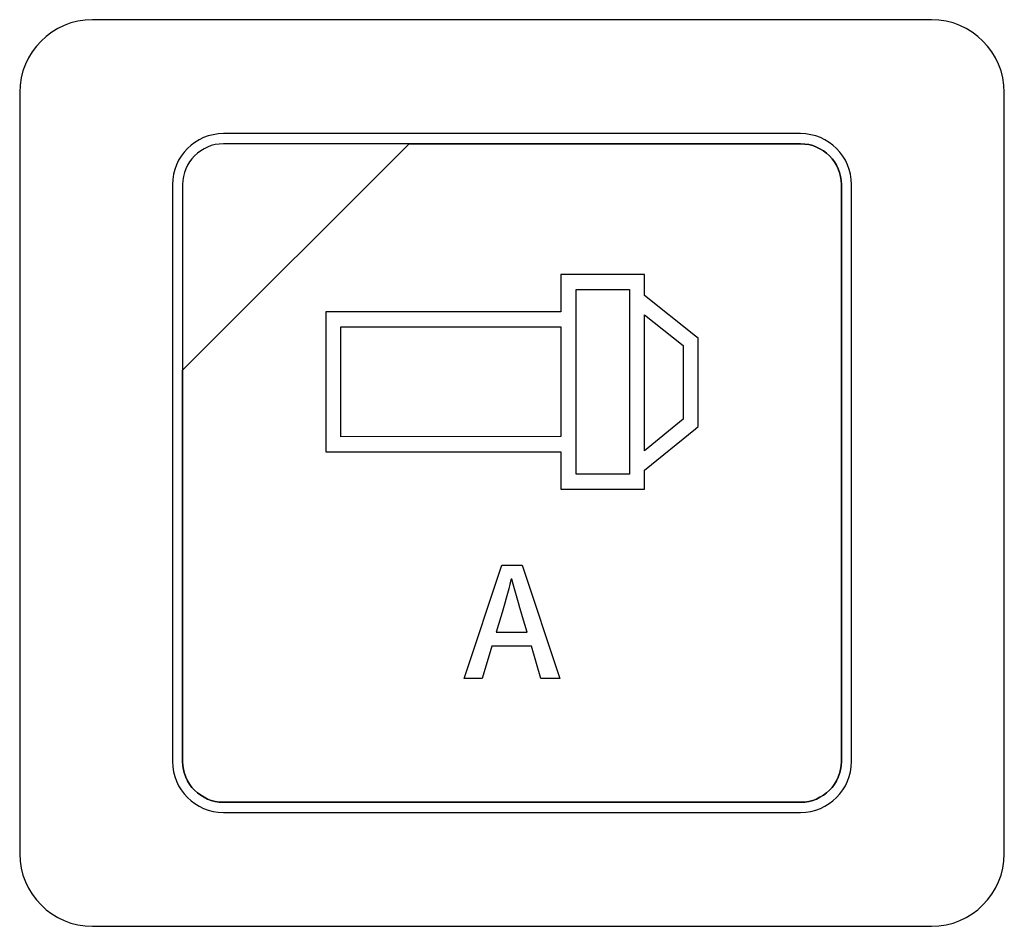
# Model space of a CAD drawing. Header units: millimetres. Extents: x 7146 to 9108, y -1574 to -663.
# Tile 106 of 256: x 7349 to 7369, y -1205 to -1187. Entities that reach past the tile are written whole.
import ezdxf

# ---------------------------------------------------------------- set-up
doc = ezdxf.new("R2010")
doc.units = ezdxf.units.MM
doc.header["$LTSCALE"] = 3

msp = doc.modelspace()

# ---------------------------------------------------------------- linework, layer by layer
at = {"linetype": 'Continuous', "lineweight": 30}
for points, knots in [([(7350.687, -1186.67), (7350.687, -1186.67), (7367.987, -1186.67), (7367.987, -1186.67), (7367.987, -1186.67), (7368.812, -1186.67), (7369.487, -1187.345), (7369.487, -1188.17), (7369.487, -1188.17), (7369.487, -1188.17), (7369.487, -1203.87), (7369.487, -1203.87), (7369.487, -1203.87), (7369.487, -1204.695), (7368.812, -1205.37), (7367.987, -1205.37), (7367.987, -1205.37), (7367.987, -1205.37), (7350.687, -1205.37), (7350.687, -1205.37), (7350.687, -1205.37), (7349.862, -1205.37), (7349.187, -1204.695), (7349.187, -1203.87), (7349.187, -1203.87), (7349.187, -1203.87), (7349.187, -1188.17), (7349.187, -1188.17), (7349.187, -1188.17), (7349.187, -1187.345), (7349.862, -1186.67), (7350.687, -1186.67)], [0, 0, 0, 0, 0.111111, 0.111111, 0.111111, 0.111111, 0.222222, 0.222222, 0.222222, 0.222222, 0.333333, 0.333333, 0.333333, 0.333333, 0.444444, 0.444444, 0.444444, 0.444444, 0.555556, 0.555556, 0.555556, 0.555556, 0.666667, 0.666667, 0.666667, 0.666667, 0.777778, 0.777778, 0.777778, 0.777778, 1, 1, 1, 1]), ([(7350.687, -1186.67), (7350.687, -1186.67), (7367.987, -1186.67), (7367.987, -1186.67), (7367.987, -1186.67), (7368.812, -1186.67), (7369.487, -1187.345), (7369.487, -1188.17), (7369.487, -1188.17), (7369.487, -1188.17), (7369.487, -1203.87), (7369.487, -1203.87), (7369.487, -1203.87), (7369.487, -1204.695), (7368.812, -1205.37), (7367.987, -1205.37), (7367.987, -1205.37), (7367.987, -1205.37), (7350.687, -1205.37), (7350.687, -1205.37), (7350.687, -1205.37), (7349.862, -1205.37), (7349.187, -1204.695), (7349.187, -1203.87), (7349.187, -1203.87), (7349.187, -1203.87), (7349.187, -1188.17), (7349.187, -1188.17), (7349.187, -1188.17), (7349.187, -1187.345), (7349.862, -1186.67), (7350.687, -1186.67)], [0, 0, 0, 0, 0.111111, 0.111111, 0.111111, 0.111111, 0.222222, 0.222222, 0.222222, 0.222222, 0.333333, 0.333333, 0.333333, 0.333333, 0.444444, 0.444444, 0.444444, 0.444444, 0.555556, 0.555556, 0.555556, 0.555556, 0.666667, 0.666667, 0.666667, 0.666667, 0.777778, 0.777778, 0.777778, 0.777778, 1, 1, 1, 1]), ([(7353.387, -1189.02), (7353.387, -1189.02), (7365.287, -1189.02), (7365.287, -1189.02), (7365.287, -1189.02), (7365.865, -1189.02), (7366.337, -1189.492), (7366.337, -1190.07), (7366.337, -1190.07), (7366.337, -1190.07), (7366.337, -1201.97), (7366.337, -1201.97), (7366.337, -1201.97), (7366.337, -1202.547), (7365.865, -1203.02), (7365.287, -1203.02), (7365.287, -1203.02), (7365.287, -1203.02), (7353.387, -1203.02), (7353.387, -1203.02), (7353.387, -1203.02), (7352.809, -1203.02), (7352.337, -1202.547), (7352.337, -1201.97), (7352.337, -1201.97), (7352.337, -1201.97), (7352.337, -1190.07), (7352.337, -1190.07), (7352.337, -1190.07), (7352.337, -1189.492), (7352.809, -1189.02), (7353.387, -1189.02)], [0, 0, 0, 0, 0.111111, 0.111111, 0.111111, 0.111111, 0.222222, 0.222222, 0.222222, 0.222222, 0.333333, 0.333333, 0.333333, 0.333333, 0.444444, 0.444444, 0.444444, 0.444444, 0.555556, 0.555556, 0.555556, 0.555556, 0.666667, 0.666667, 0.666667, 0.666667, 0.777778, 0.777778, 0.777778, 0.777778, 1, 1, 1, 1]), ([(7353.387, -1189.02), (7353.387, -1189.02), (7365.287, -1189.02), (7365.287, -1189.02), (7365.287, -1189.02), (7365.865, -1189.02), (7366.337, -1189.492), (7366.337, -1190.07), (7366.337, -1190.07), (7366.337, -1190.07), (7366.337, -1201.97), (7366.337, -1201.97), (7366.337, -1201.97), (7366.337, -1202.547), (7365.865, -1203.02), (7365.287, -1203.02), (7365.287, -1203.02), (7365.287, -1203.02), (7353.387, -1203.02), (7353.387, -1203.02), (7353.387, -1203.02), (7352.809, -1203.02), (7352.337, -1202.547), (7352.337, -1201.97), (7352.337, -1201.97), (7352.337, -1201.97), (7352.337, -1190.07), (7352.337, -1190.07), (7352.337, -1190.07), (7352.337, -1189.492), (7352.809, -1189.02), (7353.387, -1189.02)], [0, 0, 0, 0, 0.111111, 0.111111, 0.111111, 0.111111, 0.222222, 0.222222, 0.222222, 0.222222, 0.333333, 0.333333, 0.333333, 0.333333, 0.444444, 0.444444, 0.444444, 0.444444, 0.555556, 0.555556, 0.555556, 0.555556, 0.666667, 0.666667, 0.666667, 0.666667, 0.777778, 0.777778, 0.777778, 0.777778, 1, 1, 1, 1]), ([(7353.387, -1189.02), (7353.387, -1189.02), (7365.287, -1189.02), (7365.287, -1189.02), (7365.287, -1189.02), (7365.864, -1189.02), (7366.337, -1189.492), (7366.337, -1190.07), (7366.337, -1190.07), (7366.337, -1190.07), (7366.337, -1201.97), (7366.337, -1201.97), (7366.337, -1201.97), (7366.337, -1202.547), (7365.864, -1203.02), (7365.287, -1203.02), (7365.287, -1203.02), (7365.287, -1203.02), (7353.387, -1203.02), (7353.387, -1203.02), (7353.387, -1203.02), (7352.809, -1203.02), (7352.337, -1202.547), (7352.337, -1201.97), (7352.337, -1201.97), (7352.337, -1201.97), (7352.337, -1190.07), (7352.337, -1190.07), (7352.337, -1190.07), (7352.337, -1189.492), (7352.809, -1189.02), (7353.387, -1189.02)], [0, 0, 0, 0, 0.111111, 0.111111, 0.111111, 0.111111, 0.222222, 0.222222, 0.222222, 0.222222, 0.333333, 0.333333, 0.333333, 0.333333, 0.444444, 0.444444, 0.444444, 0.444444, 0.555556, 0.555556, 0.555556, 0.555556, 0.666667, 0.666667, 0.666667, 0.666667, 0.777778, 0.777778, 0.777778, 0.777778, 1, 1, 1, 1]), ([(7353.387, -1189.02), (7353.387, -1189.02), (7365.287, -1189.02), (7365.287, -1189.02), (7365.287, -1189.02), (7365.864, -1189.02), (7366.337, -1189.492), (7366.337, -1190.07), (7366.337, -1190.07), (7366.337, -1190.07), (7366.337, -1201.97), (7366.337, -1201.97), (7366.337, -1201.97), (7366.337, -1202.547), (7365.864, -1203.02), (7365.287, -1203.02), (7365.287, -1203.02), (7365.287, -1203.02), (7353.387, -1203.02), (7353.387, -1203.02), (7353.387, -1203.02), (7352.809, -1203.02), (7352.337, -1202.547), (7352.337, -1201.97), (7352.337, -1201.97), (7352.337, -1201.97), (7352.337, -1190.07), (7352.337, -1190.07), (7352.337, -1190.07), (7352.337, -1189.492), (7352.809, -1189.02), (7353.387, -1189.02)], [0, 0, 0, 0, 0.111111, 0.111111, 0.111111, 0.111111, 0.222222, 0.222222, 0.222222, 0.222222, 0.333333, 0.333333, 0.333333, 0.333333, 0.444444, 0.444444, 0.444444, 0.444444, 0.555556, 0.555556, 0.555556, 0.555556, 0.666667, 0.666667, 0.666667, 0.666667, 0.777778, 0.777778, 0.777778, 0.777778, 1, 1, 1, 1]), ([(7353.387, -1189.23), (7353.387, -1189.23), (7357.218, -1189.23), (7357.218, -1189.23), (7357.218, -1189.23), (7357.218, -1189.23), (7352.547, -1193.9), (7352.547, -1193.9), (7352.547, -1193.9), (7352.547, -1193.9), (7352.547, -1190.07), (7352.547, -1190.07), (7352.547, -1190.07), (7352.547, -1189.608), (7352.925, -1189.23), (7353.387, -1189.23)], [0, 0, 0, 0, 0.2, 0.2, 0.2, 0.2, 0.4, 0.4, 0.4, 0.4, 0.6, 0.6, 0.6, 0.6, 1, 1, 1, 1]), ([(7357.218, -1189.23), (7357.218, -1189.23), (7357.23, -1189.23), (7357.23, -1189.23), (7357.23, -1189.23), (7357.23, -1189.23), (7365.287, -1189.23), (7365.287, -1189.23), (7365.287, -1189.23), (7365.749, -1189.23), (7366.127, -1189.608), (7366.127, -1190.07), (7366.127, -1190.07), (7366.127, -1190.07), (7366.127, -1201.97), (7366.127, -1201.97), (7366.127, -1201.97), (7366.127, -1202.432), (7365.749, -1202.81), (7365.287, -1202.81), (7365.287, -1202.81), (7365.287, -1202.81), (7353.387, -1202.81), (7353.387, -1202.81), (7353.387, -1202.81), (7352.925, -1202.81), (7352.547, -1202.432), (7352.547, -1201.97), (7352.547, -1201.97), (7352.547, -1201.97), (7352.547, -1193.99), (7352.547, -1193.99), (7352.547, -1193.99), (7352.547, -1193.99), (7352.547, -1193.9), (7352.547, -1193.9), (7352.547, -1193.9), (7352.547, -1193.9), (7357.218, -1189.23), (7357.218, -1189.23)], [0, 0, 0, 0, 0.090909, 0.090909, 0.090909, 0.090909, 0.181818, 0.181818, 0.181818, 0.181818, 0.272727, 0.272727, 0.272727, 0.272727, 0.363636, 0.363636, 0.363636, 0.363636, 0.454545, 0.454545, 0.454545, 0.454545, 0.545455, 0.545455, 0.545455, 0.545455, 0.636364, 0.636364, 0.636364, 0.636364, 0.727273, 0.727273, 0.727273, 0.727273, 0.818182, 0.818182, 0.818182, 0.818182, 1, 1, 1, 1]), ([(7366.127, -1201.97), (7366.127, -1201.97), (7366.127, -1190.07), (7366.127, -1190.07), (7366.127, -1190.07), (7366.127, -1189.608), (7365.749, -1189.23), (7365.287, -1189.23), (7365.287, -1189.23), (7365.287, -1189.23), (7357.23, -1189.23), (7357.23, -1189.23), (7357.23, -1189.23), (7357.23, -1189.23), (7357.218, -1189.23), (7357.218, -1189.23), (7357.218, -1189.23), (7357.218, -1189.23), (7352.547, -1193.9), (7352.547, -1193.9), (7352.547, -1193.9), (7352.547, -1193.9), (7352.547, -1193.99), (7352.547, -1193.99), (7352.547, -1193.99), (7352.547, -1193.99), (7352.547, -1201.97), (7352.547, -1201.97), (7352.547, -1201.97), (7352.547, -1202.432), (7352.925, -1202.81), (7353.387, -1202.81), (7353.387, -1202.81), (7353.387, -1202.81), (7365.287, -1202.81), (7365.287, -1202.81), (7365.287, -1202.81), (7365.749, -1202.81), (7366.127, -1202.432), (7366.127, -1201.97)], [0, 0, 0, 0, 0.090909, 0.090909, 0.090909, 0.090909, 0.181818, 0.181818, 0.181818, 0.181818, 0.272727, 0.272727, 0.272727, 0.272727, 0.363636, 0.363636, 0.363636, 0.363636, 0.454545, 0.454545, 0.454545, 0.454545, 0.545455, 0.545455, 0.545455, 0.545455, 0.636364, 0.636364, 0.636364, 0.636364, 0.727273, 0.727273, 0.727273, 0.727273, 0.818182, 0.818182, 0.818182, 0.818182, 1, 1, 1, 1]), ([(7353.387, -1189.23), (7353.387, -1189.23), (7357.218, -1189.23), (7357.218, -1189.23), (7357.218, -1189.23), (7357.218, -1189.23), (7352.547, -1193.9), (7352.547, -1193.9), (7352.547, -1193.9), (7352.547, -1193.9), (7352.547, -1190.07), (7352.547, -1190.07), (7352.547, -1190.07), (7352.547, -1189.608), (7352.925, -1189.23), (7353.387, -1189.23)], [0, 0, 0, 0, 0.2, 0.2, 0.2, 0.2, 0.4, 0.4, 0.4, 0.4, 0.6, 0.6, 0.6, 0.6, 1, 1, 1, 1]), ([(7357.218, -1189.23), (7357.218, -1189.23), (7357.23, -1189.23), (7357.23, -1189.23), (7357.23, -1189.23), (7357.23, -1189.23), (7365.287, -1189.23), (7365.287, -1189.23), (7365.287, -1189.23), (7365.749, -1189.23), (7366.127, -1189.608), (7366.127, -1190.07), (7366.127, -1190.07), (7366.127, -1190.07), (7366.127, -1201.97), (7366.127, -1201.97), (7366.127, -1201.97), (7366.127, -1202.432), (7365.749, -1202.81), (7365.287, -1202.81), (7365.287, -1202.81), (7365.287, -1202.81), (7353.387, -1202.81), (7353.387, -1202.81), (7353.387, -1202.81), (7352.925, -1202.81), (7352.547, -1202.432), (7352.547, -1201.97), (7352.547, -1201.97), (7352.547, -1201.97), (7352.547, -1193.99), (7352.547, -1193.99), (7352.547, -1193.99), (7352.547, -1193.99), (7352.547, -1193.9), (7352.547, -1193.9), (7352.547, -1193.9), (7352.547, -1193.9), (7357.218, -1189.23), (7357.218, -1189.23)], [0, 0, 0, 0, 0.090909, 0.090909, 0.090909, 0.090909, 0.181818, 0.181818, 0.181818, 0.181818, 0.272727, 0.272727, 0.272727, 0.272727, 0.363636, 0.363636, 0.363636, 0.363636, 0.454545, 0.454545, 0.454545, 0.454545, 0.545455, 0.545455, 0.545455, 0.545455, 0.636364, 0.636364, 0.636364, 0.636364, 0.727273, 0.727273, 0.727273, 0.727273, 0.818182, 0.818182, 0.818182, 0.818182, 1, 1, 1, 1]), ([(7366.127, -1201.97), (7366.127, -1201.97), (7366.127, -1190.07), (7366.127, -1190.07), (7366.127, -1190.07), (7366.127, -1189.608), (7365.749, -1189.23), (7365.287, -1189.23), (7365.287, -1189.23), (7365.287, -1189.23), (7357.23, -1189.23), (7357.23, -1189.23), (7357.23, -1189.23), (7357.23, -1189.23), (7357.218, -1189.23), (7357.218, -1189.23), (7357.218, -1189.23), (7357.218, -1189.23), (7352.547, -1193.9), (7352.547, -1193.9), (7352.547, -1193.9), (7352.547, -1193.9), (7352.547, -1193.99), (7352.547, -1193.99), (7352.547, -1193.99), (7352.547, -1193.99), (7352.547, -1201.97), (7352.547, -1201.97), (7352.547, -1201.97), (7352.547, -1202.432), (7352.925, -1202.81), (7353.387, -1202.81), (7353.387, -1202.81), (7353.387, -1202.81), (7365.287, -1202.81), (7365.287, -1202.81), (7365.287, -1202.81), (7365.749, -1202.81), (7366.127, -1202.432), (7366.127, -1201.97)], [0, 0, 0, 0, 0.090909, 0.090909, 0.090909, 0.090909, 0.181818, 0.181818, 0.181818, 0.181818, 0.272727, 0.272727, 0.272727, 0.272727, 0.363636, 0.363636, 0.363636, 0.363636, 0.454545, 0.454545, 0.454545, 0.454545, 0.545455, 0.545455, 0.545455, 0.545455, 0.636364, 0.636364, 0.636364, 0.636364, 0.727273, 0.727273, 0.727273, 0.727273, 0.818182, 0.818182, 0.818182, 0.818182, 1, 1, 1, 1]), ([(7353.387, -1189.23), (7353.387, -1189.23), (7357.218, -1189.23), (7357.218, -1189.23), (7357.218, -1189.23), (7357.218, -1189.23), (7352.547, -1193.9), (7352.547, -1193.9), (7352.547, -1193.9), (7352.547, -1193.9), (7352.547, -1190.07), (7352.547, -1190.07), (7352.547, -1190.07), (7352.547, -1189.608), (7352.925, -1189.23), (7353.387, -1189.23)], [0, 0, 0, 0, 0.2, 0.2, 0.2, 0.2, 0.4, 0.4, 0.4, 0.4, 0.6, 0.6, 0.6, 0.6, 1, 1, 1, 1]), ([(7357.218, -1189.23), (7357.218, -1189.23), (7357.23, -1189.23), (7357.23, -1189.23), (7357.23, -1189.23), (7357.23, -1189.23), (7365.287, -1189.23), (7365.287, -1189.23), (7365.287, -1189.23), (7365.749, -1189.23), (7366.127, -1189.608), (7366.127, -1190.07), (7366.127, -1190.07), (7366.127, -1190.07), (7366.127, -1201.97), (7366.127, -1201.97), (7366.127, -1201.97), (7366.127, -1202.432), (7365.749, -1202.81), (7365.287, -1202.81), (7365.287, -1202.81), (7365.287, -1202.81), (7353.387, -1202.81), (7353.387, -1202.81), (7353.387, -1202.81), (7352.925, -1202.81), (7352.547, -1202.432), (7352.547, -1201.97), (7352.547, -1201.97), (7352.547, -1201.97), (7352.547, -1193.99), (7352.547, -1193.99), (7352.547, -1193.99), (7352.547, -1193.99), (7352.547, -1193.9), (7352.547, -1193.9), (7352.547, -1193.9), (7352.547, -1193.9), (7357.218, -1189.23), (7357.218, -1189.23)], [0, 0, 0, 0, 0.090909, 0.090909, 0.090909, 0.090909, 0.181818, 0.181818, 0.181818, 0.181818, 0.272727, 0.272727, 0.272727, 0.272727, 0.363636, 0.363636, 0.363636, 0.363636, 0.454545, 0.454545, 0.454545, 0.454545, 0.545455, 0.545455, 0.545455, 0.545455, 0.636364, 0.636364, 0.636364, 0.636364, 0.727273, 0.727273, 0.727273, 0.727273, 0.818182, 0.818182, 0.818182, 0.818182, 1, 1, 1, 1]), ([(7366.127, -1201.97), (7366.127, -1201.97), (7366.127, -1190.07), (7366.127, -1190.07), (7366.127, -1190.07), (7366.127, -1189.608), (7365.749, -1189.23), (7365.287, -1189.23), (7365.287, -1189.23), (7365.287, -1189.23), (7357.23, -1189.23), (7357.23, -1189.23), (7357.23, -1189.23), (7357.23, -1189.23), (7357.218, -1189.23), (7357.218, -1189.23), (7357.218, -1189.23), (7357.218, -1189.23), (7352.547, -1193.9), (7352.547, -1193.9), (7352.547, -1193.9), (7352.547, -1193.9), (7352.547, -1193.99), (7352.547, -1193.99), (7352.547, -1193.99), (7352.547, -1193.99), (7352.547, -1201.97), (7352.547, -1201.97), (7352.547, -1201.97), (7352.547, -1202.432), (7352.925, -1202.81), (7353.387, -1202.81), (7353.387, -1202.81), (7353.387, -1202.81), (7365.287, -1202.81), (7365.287, -1202.81), (7365.287, -1202.81), (7365.749, -1202.81), (7366.127, -1202.432), (7366.127, -1201.97)], [0, 0, 0, 0, 0.090909, 0.090909, 0.090909, 0.090909, 0.181818, 0.181818, 0.181818, 0.181818, 0.272727, 0.272727, 0.272727, 0.272727, 0.363636, 0.363636, 0.363636, 0.363636, 0.454545, 0.454545, 0.454545, 0.454545, 0.545455, 0.545455, 0.545455, 0.545455, 0.636364, 0.636364, 0.636364, 0.636364, 0.727273, 0.727273, 0.727273, 0.727273, 0.818182, 0.818182, 0.818182, 0.818182, 1, 1, 1, 1]), ([(7353.387, -1189.23), (7353.387, -1189.23), (7357.218, -1189.23), (7357.218, -1189.23), (7357.218, -1189.23), (7357.218, -1189.23), (7352.547, -1193.9), (7352.547, -1193.9), (7352.547, -1193.9), (7352.547, -1193.9), (7352.547, -1190.07), (7352.547, -1190.07), (7352.547, -1190.07), (7352.547, -1189.608), (7352.925, -1189.23), (7353.387, -1189.23)], [0, 0, 0, 0, 0.2, 0.2, 0.2, 0.2, 0.4, 0.4, 0.4, 0.4, 0.6, 0.6, 0.6, 0.6, 1, 1, 1, 1]), ([(7357.218, -1189.23), (7357.218, -1189.23), (7357.23, -1189.23), (7357.23, -1189.23), (7357.23, -1189.23), (7357.23, -1189.23), (7365.287, -1189.23), (7365.287, -1189.23), (7365.287, -1189.23), (7365.749, -1189.23), (7366.127, -1189.608), (7366.127, -1190.07), (7366.127, -1190.07), (7366.127, -1190.07), (7366.127, -1201.97), (7366.127, -1201.97), (7366.127, -1201.97), (7366.127, -1202.432), (7365.749, -1202.81), (7365.287, -1202.81), (7365.287, -1202.81), (7365.287, -1202.81), (7353.387, -1202.81), (7353.387, -1202.81), (7353.387, -1202.81), (7352.925, -1202.81), (7352.547, -1202.432), (7352.547, -1201.97), (7352.547, -1201.97), (7352.547, -1201.97), (7352.547, -1193.99), (7352.547, -1193.99), (7352.547, -1193.99), (7352.547, -1193.99), (7352.547, -1193.9), (7352.547, -1193.9), (7352.547, -1193.9), (7352.547, -1193.9), (7357.218, -1189.23), (7357.218, -1189.23)], [0, 0, 0, 0, 0.090909, 0.090909, 0.090909, 0.090909, 0.181818, 0.181818, 0.181818, 0.181818, 0.272727, 0.272727, 0.272727, 0.272727, 0.363636, 0.363636, 0.363636, 0.363636, 0.454545, 0.454545, 0.454545, 0.454545, 0.545455, 0.545455, 0.545455, 0.545455, 0.636364, 0.636364, 0.636364, 0.636364, 0.727273, 0.727273, 0.727273, 0.727273, 0.818182, 0.818182, 0.818182, 0.818182, 1, 1, 1, 1]), ([(7366.127, -1201.97), (7366.127, -1201.97), (7366.127, -1190.07), (7366.127, -1190.07), (7366.127, -1190.07), (7366.127, -1189.608), (7365.749, -1189.23), (7365.287, -1189.23), (7365.287, -1189.23), (7365.287, -1189.23), (7357.23, -1189.23), (7357.23, -1189.23), (7357.23, -1189.23), (7357.23, -1189.23), (7357.218, -1189.23), (7357.218, -1189.23), (7357.218, -1189.23), (7357.218, -1189.23), (7352.547, -1193.9), (7352.547, -1193.9), (7352.547, -1193.9), (7352.547, -1193.9), (7352.547, -1193.99), (7352.547, -1193.99), (7352.547, -1193.99), (7352.547, -1193.99), (7352.547, -1201.97), (7352.547, -1201.97), (7352.547, -1201.97), (7352.547, -1202.432), (7352.925, -1202.81), (7353.387, -1202.81), (7353.387, -1202.81), (7353.387, -1202.81), (7365.287, -1202.81), (7365.287, -1202.81), (7365.287, -1202.81), (7365.749, -1202.81), (7366.127, -1202.432), (7366.127, -1201.97)], [0, 0, 0, 0, 0.090909, 0.090909, 0.090909, 0.090909, 0.181818, 0.181818, 0.181818, 0.181818, 0.272727, 0.272727, 0.272727, 0.272727, 0.363636, 0.363636, 0.363636, 0.363636, 0.454545, 0.454545, 0.454545, 0.454545, 0.545455, 0.545455, 0.545455, 0.545455, 0.636364, 0.636364, 0.636364, 0.636364, 0.727273, 0.727273, 0.727273, 0.727273, 0.818182, 0.818182, 0.818182, 0.818182, 1, 1, 1, 1]), ([(7360.502, -1191.923), (7360.502, -1191.923), (7361.916, -1191.923), (7361.916, -1191.923), (7361.916, -1191.923), (7361.916, -1191.923), (7362.072, -1191.923), (7362.072, -1191.923), (7362.072, -1191.923), (7362.072, -1191.923), (7362.072, -1192.078), (7362.072, -1192.078), (7362.072, -1192.078), (7362.072, -1192.078), (7362.072, -1192.36), (7362.072, -1192.36), (7362.072, -1192.36), (7362.072, -1192.36), (7363.119, -1193.196), (7363.119, -1193.196), (7363.119, -1193.196), (7363.119, -1193.196), (7363.177, -1193.242), (7363.177, -1193.242), (7363.177, -1193.242), (7363.177, -1193.242), (7363.177, -1193.317), (7363.177, -1193.317), (7363.177, -1193.317), (7363.177, -1193.317), (7363.175, -1194.986), (7363.175, -1194.986), (7363.175, -1194.986), (7363.175, -1194.986), (7363.175, -1195.06), (7363.175, -1195.06), (7363.175, -1195.06), (7363.175, -1195.06), (7363.119, -1195.106), (7363.119, -1195.106), (7363.119, -1195.106), (7363.119, -1195.106), (7362.072, -1195.962), (7362.072, -1195.962), (7362.072, -1195.962), (7362.072, -1195.962), (7362.072, -1196.198), (7362.072, -1196.198), (7362.072, -1196.198), (7362.072, -1196.198), (7362.072, -1196.353), (7362.072, -1196.353), (7362.072, -1196.353), (7362.072, -1196.353), (7361.916, -1196.353), (7361.916, -1196.353), (7361.916, -1196.353), (7361.916, -1196.353), (7360.502, -1196.353), (7360.502, -1196.353), (7360.502, -1196.353), (7360.502, -1196.353), (7360.347, -1196.353), (7360.347, -1196.353), (7360.347, -1196.353), (7360.347, -1196.353), (7360.347, -1196.198), (7360.347, -1196.198), (7360.347, -1196.198), (7360.347, -1196.198), (7360.347, -1195.58), (7360.347, -1195.58), (7360.347, -1195.58), (7360.347, -1195.58), (7355.652, -1195.581), (7355.652, -1195.581), (7355.652, -1195.581), (7355.652, -1195.581), (7355.497, -1195.581), (7355.497, -1195.581), (7355.497, -1195.581), (7355.497, -1195.581), (7355.497, -1195.427), (7355.497, -1195.427), (7355.497, -1195.427), (7355.497, -1195.427), (7355.497, -1192.851), (7355.497, -1192.851), (7355.497, -1192.851), (7355.497, -1192.851), (7355.497, -1192.696), (7355.497, -1192.696), (7355.497, -1192.696), (7355.497, -1192.696), (7355.652, -1192.696), (7355.652, -1192.696), (7355.652, -1192.696), (7355.652, -1192.696), (7360.347, -1192.697), (7360.347, -1192.697), (7360.347, -1192.697), (7360.347, -1192.697), (7360.347, -1192.078), (7360.347, -1192.078), (7360.347, -1192.078), (7360.347, -1192.078), (7360.347, -1191.923), (7360.347, -1191.923), (7360.347, -1191.923), (7360.347, -1191.923), (7360.502, -1191.923), (7360.502, -1191.923)], [0, 0, 0, 0, 0.034483, 0.034483, 0.034483, 0.034483, 0.068966, 0.068966, 0.068966, 0.068966, 0.103448, 0.103448, 0.103448, 0.103448, 0.137931, 0.137931, 0.137931, 0.137931, 0.172414, 0.172414, 0.172414, 0.172414, 0.206897, 0.206897, 0.206897, 0.206897, 0.241379, 0.241379, 0.241379, 0.241379, 0.275862, 0.275862, 0.275862, 0.275862, 0.310345, 0.310345, 0.310345, 0.310345, 0.344828, 0.344828, 0.344828, 0.344828, 0.37931, 0.37931, 0.37931, 0.37931, 0.413793, 0.413793, 0.413793, 0.413793, 0.448276, 0.448276, 0.448276, 0.448276, 0.482759, 0.482759, 0.482759, 0.482759, 0.517241, 0.517241, 0.517241, 0.517241, 0.551724, 0.551724, 0.551724, 0.551724, 0.586207, 0.586207, 0.586207, 0.586207, 0.62069, 0.62069, 0.62069, 0.62069, 0.655172, 0.655172, 0.655172, 0.655172, 0.689655, 0.689655, 0.689655, 0.689655, 0.724138, 0.724138, 0.724138, 0.724138, 0.758621, 0.758621, 0.758621, 0.758621, 0.793103, 0.793103, 0.793103, 0.793103, 0.827586, 0.827586, 0.827586, 0.827586, 0.862069, 0.862069, 0.862069, 0.862069, 0.896552, 0.896552, 0.896552, 0.896552, 0.931034, 0.931034, 0.931034, 0.931034, 1, 1, 1, 1]), ([(7361.761, -1192.233), (7361.761, -1192.233), (7360.657, -1192.233), (7360.657, -1192.233), (7360.657, -1192.233), (7360.657, -1192.233), (7360.657, -1196.043), (7360.657, -1196.043), (7360.657, -1196.043), (7360.657, -1196.043), (7361.761, -1196.043), (7361.761, -1196.043), (7361.761, -1196.043), (7361.761, -1196.043), (7361.761, -1192.233), (7361.761, -1192.233)], [0, 0, 0, 0, 0.2, 0.2, 0.2, 0.2, 0.4, 0.4, 0.4, 0.4, 0.6, 0.6, 0.6, 0.6, 1, 1, 1, 1]), ([(7362.072, -1192.757), (7362.072, -1192.757), (7362.072, -1195.561), (7362.072, -1195.561), (7362.072, -1195.561), (7362.072, -1195.561), (7362.866, -1194.912), (7362.866, -1194.912), (7362.866, -1194.912), (7362.866, -1194.912), (7362.868, -1193.392), (7362.868, -1193.392), (7362.868, -1193.392), (7362.868, -1193.392), (7362.072, -1192.757), (7362.072, -1192.757)], [0, 0, 0, 0, 0.2, 0.2, 0.2, 0.2, 0.4, 0.4, 0.4, 0.4, 0.6, 0.6, 0.6, 0.6, 1, 1, 1, 1]), ([(7360.347, -1195.27), (7360.347, -1195.27), (7360.347, -1193.006), (7360.347, -1193.006), (7360.347, -1193.006), (7360.347, -1193.006), (7355.807, -1193.006), (7355.807, -1193.006), (7355.807, -1193.006), (7355.807, -1193.006), (7355.807, -1195.272), (7355.807, -1195.272), (7355.807, -1195.272), (7355.807, -1195.272), (7360.347, -1195.27), (7360.347, -1195.27)], [0, 0, 0, 0, 0.2, 0.2, 0.2, 0.2, 0.4, 0.4, 0.4, 0.4, 0.6, 0.6, 0.6, 0.6, 1, 1, 1, 1]), ([(7359.934, -1200.259), (7359.934, -1200.259), (7360.324, -1200.259), (7360.324, -1200.259), (7360.324, -1200.259), (7360.324, -1200.259), (7359.55, -1197.922), (7359.55, -1197.922), (7359.55, -1197.922), (7359.55, -1197.922), (7359.124, -1197.922), (7359.124, -1197.922), (7359.124, -1197.922), (7359.124, -1197.922), (7358.35, -1200.259), (7358.35, -1200.259), (7358.35, -1200.259), (7358.35, -1200.259), (7358.724, -1200.259), (7358.724, -1200.259), (7358.724, -1200.259), (7358.724, -1200.259), (7358.924, -1199.592), (7358.924, -1199.592), (7358.924, -1199.592), (7358.924, -1199.592), (7359.737, -1199.592), (7359.737, -1199.592), (7359.737, -1199.592), (7359.737, -1199.592), (7359.934, -1200.259), (7359.934, -1200.259)], [0, 0, 0, 0, 0.111111, 0.111111, 0.111111, 0.111111, 0.222222, 0.222222, 0.222222, 0.222222, 0.333333, 0.333333, 0.333333, 0.333333, 0.444444, 0.444444, 0.444444, 0.444444, 0.555556, 0.555556, 0.555556, 0.555556, 0.666667, 0.666667, 0.666667, 0.666667, 0.777778, 0.777778, 0.777778, 0.777778, 1, 1, 1, 1]), ([(7359.01, -1199.303), (7359.01, -1199.303), (7359.105, -1198.989), (7359.105, -1198.989), (7359.105, -1198.989), (7359.181, -1198.735), (7359.254, -1198.477), (7359.321, -1198.211), (7359.321, -1198.211), (7359.321, -1198.211), (7359.334, -1198.211), (7359.334, -1198.211), (7359.334, -1198.211), (7359.407, -1198.474), (7359.477, -1198.735), (7359.556, -1198.989), (7359.556, -1198.989), (7359.556, -1198.989), (7359.648, -1199.303), (7359.648, -1199.303), (7359.648, -1199.303), (7359.648, -1199.303), (7359.01, -1199.303), (7359.01, -1199.303)], [0, 0, 0, 0, 0.142857, 0.142857, 0.142857, 0.142857, 0.285714, 0.285714, 0.285714, 0.285714, 0.428571, 0.428571, 0.428571, 0.428571, 0.571429, 0.571429, 0.571429, 0.571429, 0.714286, 0.714286, 0.714286, 0.714286, 1, 1, 1, 1])]:
    msp.add_open_spline(points, degree=3, knots=knots, dxfattribs=at)

doc.saveas('drawing.dxf')
